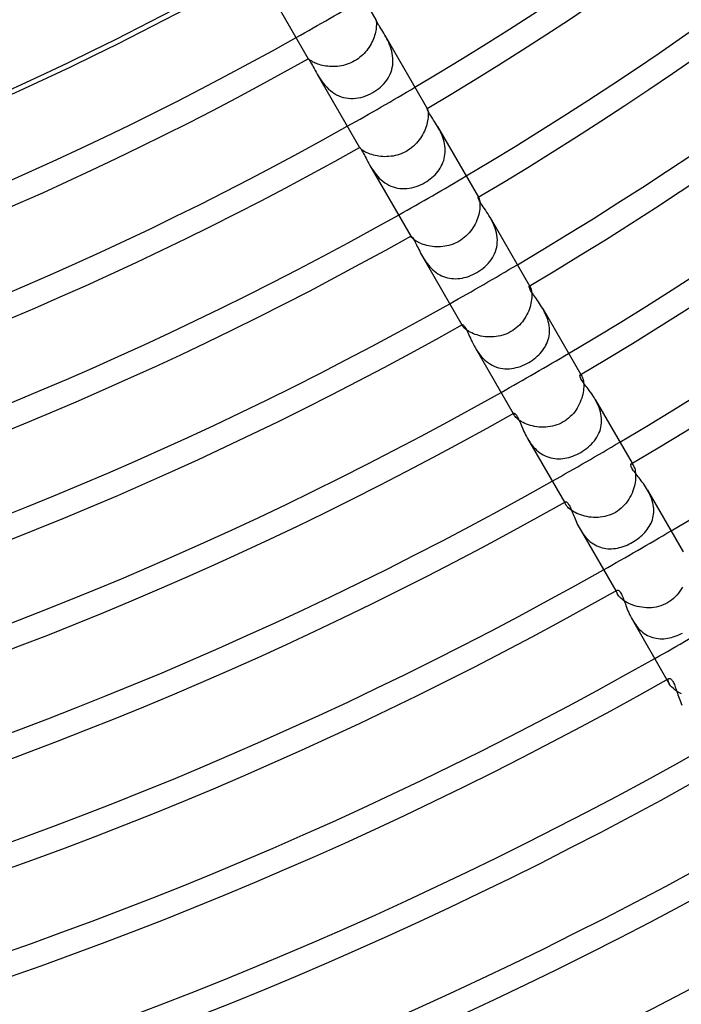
# Model space of a CAD drawing. Header units: millimetres. Extents: x -310 to 310, y -273 to 273.
# Tile 44 of 76: x 69 to 103, y -197 to -147. Entities that reach past the tile are written whole.
import ezdxf

# ---------------------------------------------------------------- set-up
doc = ezdxf.new("R2010")
doc.units = ezdxf.units.MM
doc.layers.add('HIDDEN', color=7, linetype='Continuous')
doc.layers.add('THICK', color=7, linetype='Continuous')

msp = doc.modelspace()

# ---------------------------------------------------------------- linework, layer by layer
at = {"layer": 'HIDDEN'}
for p, q in [((86.976, -146.647), (86.976, -146.647)), ((86.976, -146.647), (86.976, -146.647)), ((86.976, -146.647), (86.976, -146.647)), ((86.976, -146.647), (86.976, -146.647)), ((86.976, -146.647), (86.976, -146.647)), ((86.976, -146.647), (86.976, -146.647)), ((86.976, -146.647), (86.978, -146.651)), ((86.978, -146.651), (86.98, -146.66)), ((86.98, -146.66), (86.984, -146.675)), ((86.984, -146.675), (86.988, -146.695)), ((86.988, -146.695), (86.992, -146.721)), ((86.992, -146.721), (86.996, -146.754)), ((86.996, -146.754), (87, -146.792)), ((87, -146.792), (87.002, -146.836)), ((87.002, -146.836), (87.003, -146.886)), ((86.954, -147.288), (86.934, -147.368)), ((86.97, -147.21), (86.954, -147.288)), ((86.983, -147.136), (86.97, -147.21)), ((86.992, -147.066), (86.983, -147.136)), ((86.998, -147.001), (86.992, -147.066)), ((87.002, -146.941), (86.998, -147.001)), ((87.003, -146.886), (87.002, -146.941)), ((86.773, -147.796), (86.728, -147.883)), ((86.814, -147.709), (86.773, -147.796)), ((86.85, -147.621), (86.814, -147.709)), ((86.882, -147.535), (86.85, -147.621)), ((86.91, -147.451), (86.882, -147.535)), ((86.934, -147.368), (86.91, -147.451)), ((87.483, -147.528), (87.432, -147.436)), ((87.534, -147.622), (87.483, -147.528)), ((87.584, -147.721), (87.534, -147.622)), ((87.632, -147.823), (87.584, -147.721)), ((87.677, -147.929), (87.632, -147.823)), ((86.442, -148.297), (86.373, -148.373)), ((86.507, -148.218), (86.442, -148.297)), ((86.569, -148.136), (86.507, -148.218)), ((86.626, -148.053), (86.569, -148.136)), ((86.679, -147.968), (86.626, -148.053)), ((86.728, -147.883), (86.679, -147.968)), ((87.719, -148.038), (87.677, -147.929)), ((87.756, -148.151), (87.719, -148.038)), ((87.788, -148.267), (87.756, -148.151)), ((87.814, -148.383), (87.788, -148.267)), ((83.515, -148.65), (83.512, -148.647)), ((83.512, -148.647), (83.512, -148.647)), ((83.512, -148.647), (83.512, -148.647)), ((83.512, -148.647), (83.512, -148.647)), ((83.512, -148.647), (83.512, -148.647)), ((83.512, -148.647), (83.512, -148.647)), ((83.512, -148.647), (83.512, -148.647)), ((83.521, -148.657), (83.515, -148.65)), ((83.532, -148.668), (83.521, -148.657)), ((83.548, -148.681), (83.532, -148.668)), ((83.568, -148.698), (83.548, -148.681)), ((83.594, -148.718), (83.568, -148.698)), ((83.625, -148.74), (83.594, -148.718)), ((83.662, -148.764), (83.625, -148.74)), ((83.705, -148.789), (83.662, -148.764)), ((83.753, -148.816), (83.705, -148.789)), ((83.807, -148.843), (83.753, -148.816)), ((83.866, -148.87), (83.807, -148.843)), ((83.931, -148.897), (83.866, -148.87)), ((85.7, -148.854), (85.604, -148.894)), ((85.794, -148.808), (85.7, -148.854)), ((85.886, -148.758), (85.794, -148.808)), ((85.974, -148.704), (85.886, -148.758)), ((86.061, -148.645), (85.974, -148.704)), ((86.144, -148.583), (86.061, -148.645)), ((86.224, -148.516), (86.144, -148.583)), ((86.3, -148.446), (86.224, -148.516)), ((86.373, -148.373), (86.3, -148.446)), ((87.834, -148.502), (87.814, -148.383)), ((87.846, -148.621), (87.834, -148.502)), ((87.836, -148.979), (87.847, -148.861)), ((87.851, -148.742), (87.846, -148.621)), ((87.847, -148.861), (87.851, -148.742)), ((84.002, -148.923), (83.931, -148.897)), ((84.077, -148.948), (84.002, -148.923)), ((84.157, -148.971), (84.077, -148.948)), ((84.24, -148.992), (84.157, -148.971)), ((84.327, -149.01), (84.24, -148.992)), ((84.418, -149.025), (84.327, -149.01)), ((84.512, -149.037), (84.418, -149.025)), ((84.607, -149.046), (84.512, -149.037)), ((84.705, -149.05), (84.607, -149.046)), ((84.804, -149.051), (84.705, -149.05)), ((84.904, -149.047), (84.804, -149.051)), ((85.005, -149.039), (84.904, -149.047)), ((85.106, -149.027), (85.005, -149.039)), ((85.207, -149.01), (85.106, -149.027)), ((85.308, -148.988), (85.207, -149.01)), ((85.408, -148.961), (85.308, -148.988)), ((85.507, -148.93), (85.408, -148.961)), ((85.604, -148.894), (85.507, -148.93)), ((87.709, -149.432), (87.753, -149.323)), ((87.753, -149.323), (87.789, -149.21)), ((87.789, -149.21), (87.816, -149.096)), ((87.816, -149.096), (87.836, -148.979)), ((83.968, -149.436), (84.024, -149.532)), ((84.024, -149.532), (84.085, -149.629)), ((84.085, -149.629), (84.149, -149.727)), ((84.149, -149.727), (84.219, -149.825)), ((84.219, -149.825), (84.294, -149.923)), ((87.388, -149.927), (87.465, -149.836)), ((87.465, -149.836), (87.536, -149.74)), ((87.536, -149.74), (87.6, -149.641)), ((87.6, -149.641), (87.658, -149.538)), ((87.658, -149.538), (87.709, -149.432)), ((84.294, -149.923), (84.374, -150.019)), ((84.374, -150.019), (84.46, -150.112)), ((84.46, -150.112), (84.551, -150.2)), ((84.551, -150.2), (84.647, -150.284)), ((84.647, -150.284), (84.748, -150.361)), ((84.748, -150.361), (84.855, -150.431)), ((86.705, -150.447), (86.823, -150.382)), ((86.823, -150.382), (86.928, -150.319)), ((86.928, -150.319), (87.028, -150.25)), ((87.028, -150.25), (87.125, -150.176)), ((87.125, -150.176), (87.218, -150.098)), ((87.218, -150.098), (87.305, -150.015)), ((87.305, -150.015), (87.388, -149.927)), ((84.855, -150.431), (84.965, -150.494)), ((84.965, -150.494), (85.079, -150.548)), ((85.079, -150.548), (85.196, -150.593)), ((85.196, -150.593), (85.315, -150.63)), ((85.315, -150.63), (85.437, -150.657)), ((85.437, -150.657), (85.561, -150.675)), ((85.561, -150.675), (85.687, -150.684)), ((85.687, -150.684), (85.815, -150.684)), ((85.815, -150.684), (85.943, -150.675)), ((85.943, -150.675), (86.072, -150.658)), ((86.072, -150.658), (86.202, -150.631)), ((86.202, -150.631), (86.331, -150.597)), ((86.331, -150.597), (86.458, -150.554)), ((86.458, -150.554), (86.583, -150.504)), ((86.583, -150.504), (86.705, -150.447)), ((89.599, -151.195), (89.6, -151.195)), ((89.6, -151.195), (89.601, -151.196)), ((89.601, -151.194), (89.606, -151.203)), ((89.601, -151.196), (89.602, -151.197)), ((89.602, -151.197), (89.603, -151.198)), ((89.603, -151.198), (89.605, -151.2)), ((89.605, -151.2), (89.607, -151.203)), ((89.607, -151.203), (89.613, -151.215)), ((89.613, -151.215), (89.62, -151.234)), ((89.62, -151.234), (89.627, -151.258)), ((89.627, -151.258), (89.634, -151.289)), ((89.634, -151.289), (89.641, -151.326)), ((89.641, -151.326), (89.647, -151.369)), ((89.647, -151.369), (89.652, -151.418)), ((89.627, -151.829), (89.61, -151.912)), ((89.639, -151.749), (89.627, -151.829)), ((89.648, -151.673), (89.639, -151.749)), ((89.653, -151.601), (89.648, -151.673)), ((89.652, -151.418), (89.655, -151.473)), ((89.655, -151.534), (89.653, -151.601)), ((89.655, -151.473), (89.655, -151.534)), ((89.461, -152.362), (89.418, -152.453)), ((89.5, -152.27), (89.461, -152.362)), ((89.534, -152.179), (89.5, -152.27)), ((89.564, -152.088), (89.534, -152.179)), ((89.589, -151.999), (89.564, -152.088)), ((89.61, -151.912), (89.589, -151.999)), ((90.183, -152.204), (90.134, -152.117)), ((90.232, -152.295), (90.183, -152.204)), ((90.279, -152.389), (90.232, -152.295)), ((90.323, -152.486), (90.279, -152.389)), ((89.132, -152.893), (89.061, -152.974)), ((89.198, -152.809), (89.132, -152.893)), ((89.26, -152.723), (89.198, -152.809)), ((89.317, -152.634), (89.26, -152.723)), ((89.37, -152.544), (89.317, -152.634)), ((89.418, -152.453), (89.37, -152.544)), ((90.365, -152.586), (90.323, -152.486)), ((90.403, -152.688), (90.365, -152.586)), ((90.437, -152.793), (90.403, -152.688)), ((90.467, -152.9), (90.437, -152.793)), ((90.49, -153.008), (90.467, -152.9)), ((86.137, -153.194), (86.142, -153.203)), ((86.139, -153.195), (86.139, -153.193)), ((86.139, -153.193), (86.14, -153.193)), ((86.139, -153.196), (86.139, -153.195)), ((86.14, -153.198), (86.139, -153.196)), ((86.141, -153.2), (86.14, -153.198)), ((86.142, -153.203), (86.141, -153.2)), ((86.15, -153.214), (86.142, -153.203)), ((86.163, -153.23), (86.15, -153.214)), ((86.181, -153.249), (86.163, -153.23)), ((86.204, -153.271), (86.181, -153.249)), ((86.233, -153.296), (86.204, -153.271)), ((86.268, -153.323), (86.233, -153.296)), ((86.31, -153.352), (86.268, -153.323)), ((86.358, -153.383), (86.31, -153.352)), ((86.411, -153.415), (86.358, -153.383)), ((86.471, -153.446), (86.411, -153.415)), ((88.555, -153.382), (88.462, -153.433)), ((88.649, -153.325), (88.555, -153.382)), ((88.739, -153.263), (88.649, -153.325)), ((88.825, -153.197), (88.739, -153.263)), ((88.908, -153.126), (88.825, -153.197)), ((88.987, -153.052), (88.908, -153.126)), ((89.061, -152.974), (88.987, -153.052)), ((90.508, -153.117), (90.49, -153.008)), ((90.52, -153.226), (90.508, -153.117)), ((90.525, -153.335), (90.52, -153.226)), ((90.524, -153.445), (90.525, -153.335)), ((86.537, -153.478), (86.471, -153.446)), ((86.609, -153.508), (86.537, -153.478)), ((86.686, -153.538), (86.609, -153.508)), ((86.768, -153.565), (86.686, -153.538)), ((86.854, -153.59), (86.768, -153.565)), ((86.944, -153.612), (86.854, -153.59)), ((87.038, -153.631), (86.944, -153.612)), ((87.135, -153.646), (87.038, -153.631)), ((87.235, -153.658), (87.135, -153.646)), ((87.336, -153.666), (87.235, -153.658)), ((87.439, -153.669), (87.336, -153.666)), ((87.543, -153.667), (87.439, -153.669)), ((87.647, -153.661), (87.543, -153.667)), ((87.752, -153.65), (87.647, -153.661)), ((87.857, -153.635), (87.752, -153.65)), ((87.961, -153.614), (87.857, -153.635)), ((88.064, -153.588), (87.961, -153.614)), ((88.166, -153.557), (88.064, -153.588)), ((88.267, -153.521), (88.166, -153.557)), ((88.366, -153.479), (88.267, -153.521)), ((88.462, -153.433), (88.366, -153.479)), ((90.414, -153.968), (90.449, -153.867)), ((90.449, -153.867), (90.478, -153.764)), ((90.478, -153.764), (90.5, -153.66)), ((90.5, -153.66), (90.515, -153.553)), ((90.515, -153.553), (90.524, -153.445)), ((86.67, -154.117), (86.725, -154.211)), ((86.725, -154.211), (86.785, -154.305)), ((86.785, -154.305), (86.849, -154.401)), ((86.849, -154.401), (86.918, -154.496)), ((90.148, -154.43), (90.212, -154.344)), ((90.212, -154.344), (90.271, -154.254)), ((90.271, -154.254), (90.324, -154.162)), ((90.324, -154.162), (90.372, -154.066)), ((90.372, -154.066), (90.414, -153.968)), ((86.918, -154.496), (86.991, -154.589)), ((86.991, -154.589), (87.069, -154.68)), ((87.069, -154.68), (87.152, -154.767)), ((87.152, -154.767), (87.24, -154.85)), ((87.24, -154.85), (87.333, -154.928)), ((87.333, -154.928), (87.431, -155.001)), ((89.581, -154.939), (89.672, -154.877)), ((89.672, -154.877), (89.761, -154.812)), ((89.761, -154.812), (89.846, -154.743)), ((89.846, -154.743), (89.928, -154.67)), ((89.928, -154.67), (90.005, -154.594)), ((90.005, -154.594), (90.079, -154.514)), ((90.079, -154.514), (90.148, -154.43)), ((87.431, -155.001), (87.532, -155.066)), ((87.532, -155.066), (87.636, -155.124)), ((87.636, -155.124), (87.744, -155.174)), ((87.744, -155.174), (87.856, -155.216)), ((87.856, -155.216), (87.97, -155.25)), ((87.97, -155.25), (88.086, -155.276)), ((88.086, -155.276), (88.202, -155.294)), ((88.202, -155.294), (88.32, -155.303)), ((88.32, -155.303), (88.439, -155.304)), ((88.439, -155.304), (88.559, -155.298)), ((88.559, -155.298), (88.678, -155.284)), ((88.678, -155.284), (88.797, -155.263)), ((88.797, -155.263), (88.916, -155.234)), ((88.916, -155.234), (89.033, -155.199)), ((89.033, -155.199), (89.149, -155.158)), ((89.149, -155.158), (89.264, -155.11)), ((89.264, -155.11), (89.377, -155.056)), ((89.377, -155.056), (89.487, -154.996)), ((89.487, -154.996), (89.581, -154.939)), ((92.218, -155.746), (92.221, -155.745)), ((92.221, -155.745), (92.224, -155.747)), ((92.224, -155.747), (92.228, -155.75)), ((92.227, -155.741), (92.243, -155.769)), ((92.228, -155.75), (92.233, -155.754)), ((92.233, -155.754), (92.238, -155.761)), ((92.238, -155.761), (92.243, -155.769)), ((92.243, -155.769), (92.253, -155.79)), ((92.253, -155.79), (92.264, -155.817)), ((92.264, -155.817), (92.275, -155.852)), ((92.275, -155.852), (92.286, -155.893)), ((92.286, -155.893), (92.295, -155.942)), ((92.297, -156.364), (92.284, -156.451)), ((92.295, -155.942), (92.302, -155.997)), ((92.305, -156.28), (92.297, -156.364)), ((92.302, -155.997), (92.308, -156.058)), ((92.31, -156.2), (92.305, -156.28)), ((92.308, -156.058), (92.31, -156.126)), ((92.31, -156.126), (92.31, -156.2)), ((92.148, -156.928), (92.106, -157.025)), ((92.185, -156.83), (92.148, -156.928)), ((92.218, -156.732), (92.185, -156.83)), ((92.245, -156.636), (92.218, -156.732)), ((92.267, -156.542), (92.245, -156.636)), ((92.284, -156.451), (92.267, -156.542)), ((92.888, -156.889), (92.831, -156.788)), ((92.942, -156.995), (92.888, -156.889)), ((91.887, -157.404), (91.82, -157.493)), ((91.949, -157.312), (91.887, -157.404)), ((92.006, -157.218), (91.949, -157.312)), ((92.059, -157.122), (92.006, -157.218)), ((92.106, -157.025), (92.059, -157.122)), ((92.994, -157.103), (92.942, -156.995)), ((93.042, -157.216), (92.994, -157.103)), ((93.085, -157.332), (93.042, -157.216)), ((93.122, -157.45), (93.085, -157.332)), ((93.152, -157.57), (93.122, -157.45)), ((88.762, -157.741), (88.779, -157.769)), ((88.768, -157.742), (88.769, -157.738)), ((88.769, -157.747), (88.768, -157.742)), ((88.769, -157.738), (88.771, -157.736)), ((88.771, -157.753), (88.769, -157.747)), ((88.774, -157.761), (88.771, -157.753)), ((88.779, -157.769), (88.774, -157.761)), ((88.791, -157.788), (88.779, -157.769)), ((88.809, -157.811), (88.791, -157.788)), ((88.832, -157.836), (88.809, -157.811)), ((88.861, -157.865), (88.832, -157.836)), ((88.896, -157.895), (88.861, -157.865)), ((88.937, -157.928), (88.896, -157.895)), ((88.985, -157.962), (88.937, -157.928)), ((91.323, -157.949), (91.226, -158.009)), ((91.416, -157.885), (91.323, -157.949)), ((91.505, -157.815), (91.416, -157.885)), ((91.59, -157.741), (91.505, -157.815)), ((91.671, -157.662), (91.59, -157.741)), ((91.748, -157.579), (91.671, -157.662)), ((91.82, -157.493), (91.748, -157.579)), ((93.176, -157.691), (93.152, -157.57)), ((93.191, -157.815), (93.176, -157.691)), ((93.199, -157.937), (93.191, -157.815)), ((93.197, -158.059), (93.199, -157.937)), ((89.039, -157.997), (88.985, -157.962)), ((89.1, -158.032), (89.039, -157.997)), ((89.166, -158.067), (89.1, -158.032)), ((89.238, -158.101), (89.166, -158.067)), ((89.317, -158.134), (89.238, -158.101)), ((89.4, -158.165), (89.317, -158.134)), ((89.488, -158.193), (89.4, -158.165)), ((89.579, -158.218), (89.488, -158.193)), ((89.674, -158.24), (89.579, -158.218)), ((89.773, -158.258), (89.674, -158.24)), ((89.874, -158.272), (89.773, -158.258)), ((89.978, -158.282), (89.874, -158.272)), ((90.082, -158.288), (89.978, -158.282)), ((90.188, -158.289), (90.082, -158.288)), ((90.295, -158.284), (90.188, -158.289)), ((90.402, -158.275), (90.295, -158.284)), ((90.51, -158.261), (90.402, -158.275)), ((90.616, -158.241), (90.51, -158.261)), ((90.722, -158.216), (90.616, -158.241)), ((90.827, -158.185), (90.722, -158.216)), ((90.93, -158.149), (90.827, -158.185)), ((91.031, -158.108), (90.93, -158.149)), ((91.13, -158.061), (91.031, -158.108)), ((91.226, -158.009), (91.13, -158.061)), ((93.104, -158.529), (93.14, -158.415)), ((93.14, -158.415), (93.168, -158.298)), ((93.168, -158.298), (93.187, -158.179)), ((93.187, -158.179), (93.197, -158.059)), ((89.367, -158.789), (89.42, -158.878)), ((89.42, -158.878), (89.476, -158.967)), ((89.476, -158.967), (89.536, -159.055)), ((92.809, -159.049), (92.882, -158.952)), ((92.882, -158.952), (92.949, -158.852)), ((92.949, -158.852), (93.008, -158.747)), ((93.008, -158.747), (93.06, -158.64)), ((93.06, -158.64), (93.104, -158.529)), ((89.536, -159.055), (89.599, -159.142)), ((89.599, -159.142), (89.666, -159.227)), ((89.666, -159.227), (89.738, -159.31)), ((89.738, -159.31), (89.813, -159.39)), ((89.813, -159.39), (89.893, -159.467)), ((89.893, -159.467), (89.976, -159.538)), ((92.256, -159.541), (92.36, -159.471)), ((92.36, -159.471), (92.46, -159.395)), ((92.46, -159.395), (92.555, -159.315)), ((92.555, -159.315), (92.645, -159.231)), ((92.645, -159.231), (92.73, -159.142)), ((92.73, -159.142), (92.809, -159.049)), ((89.976, -159.538), (90.063, -159.604)), ((90.063, -159.604), (90.153, -159.665)), ((90.153, -159.665), (90.246, -159.72)), ((90.246, -159.72), (90.342, -159.769)), ((90.342, -159.769), (90.441, -159.811)), ((90.441, -159.811), (90.542, -159.846)), ((90.542, -159.846), (90.644, -159.875)), ((90.644, -159.875), (90.747, -159.897)), ((90.747, -159.897), (90.852, -159.912)), ((90.852, -159.912), (90.957, -159.92)), ((90.957, -159.92), (91.064, -159.922)), ((91.064, -159.922), (91.173, -159.918)), ((91.173, -159.918), (91.281, -159.908)), ((91.281, -159.908), (91.391, -159.891)), ((91.391, -159.891), (91.501, -159.868)), ((91.501, -159.868), (91.612, -159.838)), ((91.612, -159.838), (91.722, -159.803)), ((91.722, -159.803), (91.832, -159.762)), ((91.832, -159.762), (91.94, -159.715)), ((91.94, -159.715), (92.046, -159.664)), ((92.046, -159.664), (92.149, -159.607)), ((92.149, -159.607), (92.256, -159.541)), ((94.833, -160.299), (94.839, -160.298)), ((94.839, -160.298), (94.846, -160.3)), ((94.846, -160.3), (94.854, -160.305)), ((94.852, -160.288), (94.884, -160.343)), ((94.854, -160.305), (94.863, -160.314)), ((94.863, -160.314), (94.873, -160.327)), ((94.873, -160.327), (94.884, -160.343)), ((94.884, -160.343), (94.898, -160.37)), ((94.898, -160.37), (94.912, -160.404)), ((94.912, -160.404), (94.925, -160.445)), ((94.925, -160.445), (94.938, -160.493)), ((94.938, -160.493), (94.949, -160.548)), ((94.949, -160.548), (94.958, -160.609)), ((94.963, -160.909), (94.954, -160.997)), ((94.958, -160.609), (94.964, -160.675)), ((94.967, -160.826), (94.963, -160.909)), ((94.964, -160.675), (94.967, -160.748)), ((94.967, -160.748), (94.967, -160.826)), ((94.842, -161.47), (94.805, -161.569)), ((94.875, -161.372), (94.842, -161.47)), ((94.902, -161.275), (94.875, -161.372)), ((94.924, -161.18), (94.902, -161.275)), ((94.941, -161.087), (94.924, -161.18)), ((94.954, -160.997), (94.941, -161.087)), ((95.573, -161.54), (95.523, -161.451)), ((94.608, -161.951), (94.547, -162.042)), ((94.665, -161.858), (94.608, -161.951)), ((94.716, -161.763), (94.665, -161.858)), ((94.763, -161.666), (94.716, -161.763)), ((94.805, -161.569), (94.763, -161.666)), ((95.621, -161.631), (95.573, -161.54)), ((95.666, -161.725), (95.621, -161.631)), ((95.708, -161.821), (95.666, -161.725)), ((95.746, -161.92), (95.708, -161.821)), ((95.78, -162.02), (95.746, -161.92)), ((91.388, -162.288), (91.42, -162.343)), ((91.4, -162.289), (91.402, -162.282)), ((91.401, -162.299), (91.4, -162.289)), ((91.404, -162.311), (91.401, -162.299)), ((91.402, -162.282), (91.406, -162.277)), ((91.41, -162.326), (91.404, -162.311)), ((91.419, -162.343), (91.41, -162.326)), ((91.436, -162.37), (91.419, -162.343)), ((91.46, -162.4), (91.436, -162.37)), ((91.49, -162.433), (91.46, -162.4)), ((91.526, -162.469), (91.49, -162.433)), ((91.569, -162.507), (91.526, -162.469)), ((94.171, -162.447), (94.084, -162.515)), ((94.255, -162.374), (94.171, -162.447)), ((94.335, -162.297), (94.255, -162.374)), ((94.41, -162.215), (94.335, -162.297)), ((94.481, -162.13), (94.41, -162.215)), ((94.547, -162.042), (94.481, -162.13)), ((95.81, -162.122), (95.78, -162.02)), ((95.834, -162.226), (95.81, -162.122)), ((95.852, -162.33), (95.834, -162.226)), ((95.865, -162.434), (95.852, -162.33)), ((95.871, -162.538), (95.865, -162.434)), ((91.62, -162.546), (91.569, -162.507)), ((91.678, -162.586), (91.62, -162.546)), ((91.742, -162.627), (91.678, -162.586)), ((91.814, -162.666), (91.742, -162.627)), ((91.891, -162.705), (91.814, -162.666)), ((91.975, -162.742), (91.891, -162.705)), ((92.065, -162.776), (91.975, -162.742)), ((92.159, -162.808), (92.065, -162.776)), ((92.257, -162.836), (92.159, -162.808)), ((92.36, -162.86), (92.257, -162.836)), ((92.465, -162.88), (92.36, -162.86)), ((92.573, -162.895), (92.465, -162.88)), ((92.684, -162.905), (92.573, -162.895)), ((92.796, -162.91), (92.684, -162.905)), ((92.909, -162.91), (92.796, -162.91)), ((93.022, -162.904), (92.909, -162.91)), ((93.136, -162.892), (93.022, -162.904)), ((93.249, -162.874), (93.136, -162.892)), ((93.362, -162.85), (93.249, -162.874)), ((93.473, -162.82), (93.362, -162.85)), ((93.583, -162.784), (93.473, -162.82)), ((93.691, -162.741), (93.583, -162.784)), ((93.796, -162.692), (93.691, -162.741)), ((93.898, -162.637), (93.796, -162.692)), ((93.993, -162.579), (93.898, -162.637)), ((94.084, -162.515), (93.993, -162.579)), ((95.806, -163.046), (95.831, -162.948)), ((95.831, -162.948), (95.851, -162.847)), ((95.851, -162.847), (95.864, -162.745)), ((95.864, -162.745), (95.871, -162.642)), ((95.871, -162.642), (95.871, -162.538)), ((92.06, -163.452), (92.118, -163.55)), ((95.529, -163.59), (95.589, -163.506)), ((95.589, -163.506), (95.643, -163.419)), ((95.643, -163.419), (95.692, -163.329)), ((95.692, -163.329), (95.736, -163.237)), ((95.736, -163.237), (95.774, -163.142)), ((95.774, -163.142), (95.806, -163.046)), ((92.118, -163.55), (92.18, -163.646)), ((92.18, -163.646), (92.247, -163.742)), ((92.247, -163.742), (92.319, -163.836)), ((92.319, -163.836), (92.395, -163.926)), ((92.395, -163.926), (92.476, -164.013)), ((92.476, -164.013), (92.56, -164.094)), ((95.081, -164.036), (95.166, -163.97)), ((95.166, -163.97), (95.246, -163.9)), ((95.246, -163.9), (95.323, -163.827)), ((95.323, -163.827), (95.396, -163.751)), ((95.396, -163.751), (95.465, -163.672)), ((95.465, -163.672), (95.529, -163.59)), ((92.56, -164.094), (92.649, -164.17)), ((92.649, -164.17), (92.743, -164.24)), ((92.743, -164.24), (92.841, -164.304)), ((92.841, -164.304), (92.941, -164.36)), ((92.941, -164.36), (93.044, -164.409)), ((93.044, -164.409), (93.15, -164.449)), ((93.15, -164.449), (93.257, -164.483)), ((93.257, -164.483), (93.367, -164.508)), ((93.367, -164.508), (93.479, -164.526)), ((93.93, -164.523), (94.044, -164.505)), ((94.044, -164.505), (94.157, -164.481)), ((94.157, -164.481), (94.269, -164.451)), ((94.269, -164.451), (94.381, -164.415)), ((94.381, -164.415), (94.491, -164.373)), ((94.491, -164.373), (94.6, -164.326)), ((94.6, -164.326), (94.706, -164.273)), ((94.706, -164.273), (94.81, -164.216)), ((94.81, -164.216), (94.903, -164.16)), ((94.903, -164.16), (94.994, -164.1)), ((94.994, -164.1), (95.081, -164.036)), ((93.479, -164.526), (93.591, -164.536)), ((93.591, -164.536), (93.704, -164.539)), ((93.704, -164.539), (93.817, -164.534)), ((93.817, -164.534), (93.93, -164.523)), ((97.444, -164.854), (97.454, -164.852)), ((97.454, -164.852), (97.466, -164.854)), ((97.466, -164.854), (97.48, -164.863)), ((97.477, -164.835), (97.528, -164.923)), ((97.48, -164.863), (97.495, -164.877)), ((97.495, -164.877), (97.511, -164.897)), ((97.511, -164.897), (97.528, -164.923)), ((97.528, -164.923), (97.545, -164.957)), ((97.545, -164.957), (97.563, -164.998)), ((97.563, -164.998), (97.579, -165.046)), ((97.579, -165.046), (97.594, -165.101)), ((97.594, -165.101), (97.606, -165.164)), ((97.606, -165.164), (97.616, -165.233)), ((97.616, -165.233), (97.623, -165.307)), ((97.626, -165.472), (97.62, -165.562)), ((97.623, -165.307), (97.626, -165.387)), ((97.626, -165.387), (97.626, -165.472)), ((97.551, -165.952), (97.521, -166.053)), ((97.576, -165.852), (97.551, -165.952)), ((97.596, -165.753), (97.576, -165.852)), ((97.61, -165.657), (97.596, -165.753)), ((97.62, -165.562), (97.61, -165.657)), ((97.348, -166.456), (97.292, -166.553)), ((97.399, -166.357), (97.348, -166.456)), ((97.445, -166.257), (97.399, -166.357)), ((97.486, -166.155), (97.445, -166.257)), ((97.521, -166.053), (97.486, -166.155)), ((98.268, -166.209), (98.213, -166.109)), ((98.32, -166.311), (98.268, -166.209)), ((98.369, -166.417), (98.32, -166.311)), ((98.413, -166.526), (98.369, -166.417)), ((98.451, -166.636), (98.413, -166.526)), ((94.013, -166.835), (94.064, -166.923)), ((94.035, -166.835), (94.039, -166.824)), ((94.035, -166.852), (94.035, -166.835)), ((94.04, -166.872), (94.035, -166.852)), ((94.039, -166.824), (94.046, -166.816)), ((94.049, -166.896), (94.04, -166.872)), ((94.064, -166.923), (94.049, -166.896)), ((94.085, -166.957), (94.064, -166.923)), ((94.114, -166.994), (94.085, -166.957)), ((94.15, -167.034), (94.114, -166.994)), ((94.193, -167.076), (94.15, -167.034)), ((96.937, -166.994), (96.852, -167.07)), ((97.018, -166.913), (96.937, -166.994)), ((97.094, -166.829), (97.018, -166.913)), ((97.165, -166.74), (97.094, -166.829)), ((97.231, -166.648), (97.165, -166.74)), ((97.292, -166.553), (97.231, -166.648)), ((98.484, -166.748), (98.451, -166.636)), ((98.509, -166.861), (98.484, -166.748)), ((98.528, -166.974), (98.509, -166.861)), ((98.54, -167.089), (98.528, -166.974)), ((94.243, -167.12), (94.193, -167.076)), ((94.301, -167.165), (94.243, -167.12)), ((94.367, -167.21), (94.301, -167.165)), ((94.439, -167.254), (94.367, -167.21)), ((94.518, -167.297), (94.439, -167.254)), ((94.604, -167.338), (94.518, -167.297)), ((94.695, -167.377), (94.604, -167.338)), ((94.792, -167.412), (94.695, -167.377)), ((94.893, -167.444), (94.792, -167.412)), ((94.998, -167.471), (94.893, -167.444)), ((95.106, -167.494), (94.998, -167.471)), ((95.217, -167.513), (95.106, -167.494)), ((95.331, -167.526), (95.217, -167.513)), ((95.445, -167.533), (95.331, -167.526)), ((95.561, -167.535), (95.445, -167.533)), ((95.677, -167.531), (95.561, -167.535)), ((95.794, -167.521), (95.677, -167.531)), ((95.91, -167.504), (95.794, -167.521)), ((96.025, -167.481), (95.91, -167.504)), ((96.139, -167.451), (96.025, -167.481)), ((96.251, -167.415), (96.139, -167.451)), ((96.361, -167.372), (96.251, -167.415)), ((96.468, -167.323), (96.361, -167.372)), ((96.572, -167.267), (96.468, -167.323)), ((96.669, -167.207), (96.572, -167.267)), ((96.763, -167.141), (96.669, -167.207)), ((96.852, -167.07), (96.763, -167.141)), ((98.48, -167.641), (98.507, -167.534)), ((98.507, -167.534), (98.527, -167.425)), ((98.527, -167.425), (98.539, -167.314)), ((98.539, -167.314), (98.543, -167.202)), ((98.543, -167.202), (98.54, -167.089)), ((98.24, -168.137), (98.301, -168.044)), ((98.301, -168.044), (98.355, -167.947)), ((98.355, -167.947), (98.404, -167.848)), ((98.404, -167.848), (98.445, -167.746)), ((98.445, -167.746), (98.48, -167.641)), ((94.748, -168.109), (94.803, -168.2)), ((94.803, -168.2), (94.861, -168.29)), ((94.861, -168.29), (94.923, -168.379)), ((94.923, -168.379), (94.989, -168.465)), ((94.989, -168.465), (95.058, -168.549)), ((95.058, -168.549), (95.131, -168.628)), ((97.763, -168.628), (97.854, -168.555)), ((97.854, -168.555), (97.941, -168.478)), ((97.941, -168.478), (98.023, -168.398)), ((98.023, -168.398), (98.101, -168.314)), ((98.101, -168.314), (98.173, -168.227)), ((98.173, -168.227), (98.24, -168.137)), ((95.131, -168.628), (95.209, -168.704)), ((95.209, -168.704), (95.29, -168.775)), ((95.29, -168.775), (95.375, -168.841)), ((95.375, -168.841), (95.462, -168.901)), ((95.462, -168.901), (95.553, -168.955)), ((95.553, -168.955), (95.645, -169.002)), ((95.645, -169.002), (95.741, -169.043)), ((95.741, -169.043), (95.839, -169.078)), ((96.866, -169.079), (96.97, -169.048)), ((96.97, -169.048), (97.072, -169.012)), ((97.072, -169.012), (97.174, -168.971)), ((97.174, -168.971), (97.274, -168.926)), ((97.274, -168.926), (97.373, -168.877)), ((97.373, -168.877), (97.47, -168.824)), ((97.47, -168.824), (97.571, -168.762)), ((97.571, -168.762), (97.669, -168.697)), ((97.669, -168.697), (97.763, -168.628)), ((95.839, -169.078), (95.938, -169.106)), ((95.938, -169.106), (96.039, -169.127)), ((96.039, -169.127), (96.14, -169.142)), ((96.14, -169.142), (96.243, -169.151)), ((96.243, -169.151), (96.346, -169.153)), ((96.346, -169.153), (96.45, -169.15)), ((96.45, -169.15), (96.554, -169.14)), ((96.554, -169.14), (96.658, -169.125)), ((96.658, -169.125), (96.762, -169.104)), ((96.762, -169.104), (96.866, -169.079)), ((100.051, -169.412), (100.066, -169.408)), ((100.066, -169.408), (100.084, -169.411)), ((100.084, -169.411), (100.105, -169.423)), ((100.102, -169.382), (100.175, -169.507)), ((100.105, -169.423), (100.127, -169.442)), ((100.127, -169.442), (100.151, -169.47)), ((100.151, -169.47), (100.174, -169.507)), ((100.174, -169.507), (100.197, -169.55)), ((100.197, -169.55), (100.218, -169.601)), ((100.218, -169.601), (100.237, -169.659)), ((100.237, -169.659), (100.254, -169.726)), ((100.254, -169.726), (100.269, -169.8)), ((100.269, -169.8), (100.279, -169.881)), ((100.279, -169.881), (100.285, -169.968)), ((100.287, -170.061), (100.284, -170.159)), ((100.285, -169.968), (100.287, -170.061)), ((100.24, -170.474), (100.214, -170.582)), ((100.26, -170.366), (100.24, -170.474)), ((100.275, -170.261), (100.26, -170.366)), ((100.284, -170.159), (100.275, -170.261)), ((100.051, -171.019), (99.996, -171.125)), ((100.101, -170.911), (100.051, -171.019)), ((100.145, -170.802), (100.101, -170.911)), ((100.182, -170.692), (100.145, -170.802)), ((100.214, -170.582), (100.182, -170.692)), ((100.947, -170.849), (100.899, -170.762)), ((100.993, -170.939), (100.947, -170.849)), ((101.036, -171.031), (100.993, -170.939)), ((101.076, -171.124), (101.036, -171.031)), ((96.638, -171.382), (96.71, -171.507)), ((96.672, -171.381), (96.678, -171.364)), ((96.672, -171.405), (96.672, -171.381)), ((96.678, -171.434), (96.672, -171.405)), ((96.678, -171.364), (96.689, -171.353)), ((96.69, -171.468), (96.678, -171.434)), ((96.71, -171.507), (96.69, -171.468)), ((96.735, -171.547), (96.71, -171.507)), ((96.767, -171.589), (96.735, -171.547)), ((99.716, -171.517), (99.632, -171.605)), ((99.794, -171.425), (99.716, -171.517)), ((99.867, -171.328), (99.794, -171.425)), ((99.934, -171.228), (99.867, -171.328)), ((99.996, -171.125), (99.934, -171.228)), ((101.111, -171.219), (101.076, -171.124)), ((101.141, -171.315), (101.111, -171.219)), ((101.167, -171.412), (101.141, -171.315)), ((101.187, -171.51), (101.167, -171.412)), ((101.202, -171.609), (101.187, -171.51)), ((96.807, -171.633), (96.767, -171.589)), ((96.853, -171.679), (96.807, -171.633)), ((96.907, -171.727), (96.853, -171.679)), ((96.968, -171.775), (96.907, -171.727)), ((97.037, -171.823), (96.968, -171.775)), ((97.112, -171.869), (97.037, -171.823)), ((97.194, -171.914), (97.112, -171.869)), ((97.281, -171.957), (97.194, -171.914)), ((97.374, -171.997), (97.281, -171.957)), ((97.473, -172.033), (97.374, -171.997)), ((97.575, -172.066), (97.473, -172.033)), ((97.68, -172.094), (97.575, -172.066)), ((98.817, -172.081), (98.704, -172.11)), ((98.928, -172.046), (98.817, -172.081)), ((99.037, -172.003), (98.928, -172.046)), ((99.143, -171.955), (99.037, -172.003)), ((99.246, -171.899), (99.143, -171.955)), ((99.35, -171.835), (99.246, -171.899)), ((99.449, -171.764), (99.35, -171.835)), ((99.543, -171.687), (99.449, -171.764)), ((99.632, -171.605), (99.543, -171.687)), ((101.168, -172.183), (101.188, -172.09)), ((101.188, -172.09), (101.203, -171.996)), ((101.211, -171.707), (101.202, -171.609)), ((101.203, -171.996), (101.211, -171.9)), ((101.214, -171.804), (101.211, -171.707)), ((101.211, -171.9), (101.214, -171.804)), ((97.788, -172.118), (97.68, -172.094)), ((97.899, -172.137), (97.788, -172.118)), ((98.013, -172.151), (97.899, -172.137)), ((98.127, -172.159), (98.013, -172.151)), ((98.242, -172.161), (98.127, -172.159)), ((98.358, -172.158), (98.242, -172.161)), ((98.474, -172.148), (98.358, -172.158)), ((98.589, -172.132), (98.474, -172.148)), ((98.704, -172.11), (98.589, -172.132)), ((100.986, -172.619), (101.033, -172.536)), ((101.033, -172.536), (101.074, -172.451)), ((101.074, -172.451), (101.111, -172.363)), ((101.111, -172.363), (101.142, -172.274)), ((101.142, -172.274), (101.168, -172.183)), ((97.435, -172.762), (97.488, -172.851)), ((97.488, -172.851), (97.544, -172.938)), ((97.544, -172.938), (97.604, -173.023)), ((97.604, -173.023), (97.667, -173.105)), ((100.543, -173.136), (100.618, -173.069)), ((100.618, -173.069), (100.689, -173)), ((100.689, -173), (100.756, -172.928)), ((100.756, -172.928), (100.82, -172.854)), ((100.82, -172.854), (100.88, -172.778)), ((100.88, -172.778), (100.935, -172.699)), ((100.935, -172.699), (100.986, -172.619)), ((97.667, -173.105), (97.734, -173.185)), ((97.734, -173.185), (97.805, -173.261)), ((97.805, -173.261), (97.88, -173.334)), ((97.88, -173.334), (97.957, -173.401)), ((97.957, -173.401), (98.038, -173.463)), ((98.038, -173.463), (98.121, -173.52)), ((98.121, -173.52), (98.207, -173.571)), ((98.207, -173.571), (98.296, -173.617)), ((99.749, -173.612), (99.846, -173.572)), ((99.846, -173.572), (99.942, -173.528)), ((99.942, -173.528), (100.036, -173.48)), ((100.036, -173.48), (100.129, -173.429)), ((100.129, -173.429), (100.217, -173.376)), ((100.217, -173.376), (100.302, -173.32)), ((100.302, -173.32), (100.385, -173.262)), ((100.385, -173.262), (100.466, -173.2)), ((100.466, -173.2), (100.543, -173.136)), ((98.296, -173.617), (98.387, -173.656)), ((98.387, -173.656), (98.479, -173.689)), ((98.479, -173.689), (98.572, -173.717)), ((98.572, -173.717), (98.667, -173.738)), ((98.667, -173.738), (98.764, -173.753)), ((98.764, -173.753), (98.861, -173.762)), ((98.861, -173.762), (98.959, -173.766)), ((98.959, -173.766), (99.057, -173.764)), ((99.057, -173.764), (99.156, -173.757)), ((99.156, -173.757), (99.255, -173.745)), ((99.255, -173.745), (99.354, -173.728)), ((99.354, -173.728), (99.453, -173.706)), ((99.453, -173.706), (99.552, -173.679)), ((99.552, -173.679), (99.651, -173.647)), ((99.651, -173.647), (99.749, -173.612)), ((99.263, -175.929), (99.36, -176.096)), ((99.311, -175.958), (99.312, -175.926)), ((99.317, -175.997), (99.311, -175.958)), ((99.312, -175.926), (99.321, -175.902)), ((99.333, -176.043), (99.317, -175.997)), ((99.321, -175.902), (99.336, -175.887)), ((99.359, -176.096), (99.333, -176.043)), ((99.39, -176.143), (99.359, -176.096)), ((102.482, -176.039), (102.403, -176.135)), ((102.555, -175.938), (102.482, -176.039)), ((102.622, -175.833), (102.555, -175.938)), ((102.683, -175.725), (102.622, -175.833)), ((99.429, -176.194), (99.39, -176.143)), ((99.476, -176.247), (99.429, -176.194)), ((99.531, -176.301), (99.476, -176.247)), ((99.595, -176.355), (99.531, -176.301)), ((99.668, -176.41), (99.595, -176.355)), ((99.748, -176.464), (99.668, -176.41)), ((99.835, -176.515), (99.748, -176.464)), ((99.929, -176.563), (99.835, -176.515)), ((100.03, -176.609), (99.929, -176.563)), ((100.136, -176.65), (100.03, -176.609)), ((101.811, -176.593), (101.697, -176.644)), ((101.922, -176.534), (101.811, -176.593)), ((102.028, -176.467), (101.922, -176.534)), ((102.13, -176.394), (102.028, -176.467)), ((102.227, -176.314), (102.13, -176.394)), ((102.318, -176.227), (102.227, -176.314)), ((102.403, -176.135), (102.318, -176.227)), ((100.246, -176.687), (100.136, -176.65)), ((100.36, -176.719), (100.246, -176.687)), ((100.477, -176.745), (100.36, -176.719)), ((100.597, -176.766), (100.477, -176.745)), ((100.719, -176.78), (100.597, -176.766)), ((100.843, -176.788), (100.719, -176.78)), ((100.967, -176.79), (100.843, -176.788)), ((101.091, -176.784), (100.967, -176.79)), ((101.215, -176.771), (101.091, -176.784)), ((101.338, -176.751), (101.215, -176.771)), ((101.46, -176.723), (101.338, -176.751)), ((101.58, -176.687), (101.46, -176.723)), ((101.697, -176.644), (101.58, -176.687)), ((100.119, -177.411), (100.172, -177.5)), ((100.172, -177.5), (100.228, -177.586)), ((100.228, -177.586), (100.289, -177.671)), ((100.289, -177.671), (100.353, -177.753)), ((100.353, -177.753), (100.42, -177.831)), ((100.42, -177.831), (100.491, -177.905)), ((100.491, -177.905), (100.565, -177.975)), ((100.565, -177.975), (100.642, -178.04)), ((100.642, -178.04), (100.722, -178.1)), ((100.722, -178.1), (100.806, -178.154)), ((102.506, -178.174), (102.601, -178.13)), ((102.601, -178.13), (102.695, -178.083)), ((100.806, -178.154), (100.892, -178.203)), ((100.892, -178.203), (100.979, -178.245)), ((100.979, -178.245), (101.068, -178.282)), ((101.068, -178.282), (101.159, -178.312)), ((101.159, -178.312), (101.252, -178.337)), ((101.252, -178.337), (101.346, -178.355)), ((101.346, -178.355), (101.441, -178.368)), ((101.441, -178.368), (101.536, -178.376)), ((101.536, -178.376), (101.633, -178.378)), ((101.633, -178.378), (101.73, -178.374)), ((101.73, -178.374), (101.827, -178.365)), ((101.827, -178.365), (101.924, -178.352)), ((101.924, -178.352), (102.022, -178.333)), ((102.022, -178.333), (102.12, -178.31)), ((102.12, -178.31), (102.217, -178.282)), ((102.217, -178.282), (102.314, -178.25)), ((102.314, -178.25), (102.41, -178.214)), ((102.41, -178.214), (102.506, -178.174)), ((101.888, -180.475), (102.011, -180.688)), ((101.951, -180.492), (101.957, -180.459)), ((101.953, -180.532), (101.951, -180.492)), ((101.962, -180.578), (101.953, -180.532)), ((101.957, -180.459), (101.97, -180.435)), ((101.982, -180.63), (101.962, -180.578)), ((101.97, -180.435), (101.988, -180.419)), ((102.011, -180.688), (101.982, -180.63)), ((102.045, -180.742), (102.011, -180.688)), ((102.089, -180.799), (102.045, -180.742)), ((102.141, -180.857), (102.089, -180.799)), ((102.202, -180.916), (102.141, -180.857)), ((102.272, -180.976), (102.202, -180.916)), ((102.351, -181.035), (102.272, -180.976)), ((102.438, -181.092), (102.351, -181.035)), ((102.532, -181.147), (102.438, -181.092)), ((102.633, -181.198), (102.532, -181.147))]:
    msp.add_line(p, q, dxfattribs=at)
for radius, start, end in [(169.25, 299.32291, 300.6771), (174.5, 299.34331, 300.6567), (179.75, 299.36244, 300.6375), (185, 299.38055, 300.6194), (190.25, 299.39768, 300.60232), (195.5, 299.41384, 300.58617), (200.75, 299.42919, 300.57081), (206, 299.44375, 300.55626)]:
    msp.add_arc((0, 0), radius, start, end, dxfattribs=at)
at = {"layer": 'THICK'}
for p, q in [((84.718, -142.736), (86.976, -146.647)), ((81.254, -144.736), (83.512, -148.647)), ((86.977, -146.651), (86.976, -146.647)), ((86.982, -146.663), (86.977, -146.651)), ((86.989, -146.682), (86.982, -146.663)), ((87.002, -146.71), (86.989, -146.682)), ((87.018, -146.745), (87.002, -146.71)), ((87.041, -146.787), (87.018, -146.745)), ((87.068, -146.836), (87.041, -146.787)), ((87.1, -146.891), (87.068, -146.836)), ((87.137, -146.953), (87.1, -146.891)), ((87.178, -147.02), (87.137, -146.953)), ((87.224, -147.094), (87.178, -147.02)), ((87.273, -147.173), (87.224, -147.094)), ((87.324, -147.256), (87.273, -147.173)), ((87.377, -147.344), (87.324, -147.256)), ((87.431, -147.435), (87.377, -147.344)), ((87.431, -147.435), (89.601, -151.194)), ((83.512, -148.647), (83.516, -148.651)), ((83.516, -148.651), (83.525, -148.662)), ((83.525, -148.662), (83.541, -148.682)), ((83.541, -148.682), (83.561, -148.711)), ((83.561, -148.711), (83.586, -148.749)), ((83.586, -148.749), (83.615, -148.796)), ((83.615, -148.796), (83.648, -148.852)), ((83.648, -148.852), (83.684, -148.916)), ((83.684, -148.916), (83.724, -148.989)), ((83.724, -148.989), (83.766, -149.068)), ((83.766, -149.068), (83.812, -149.154)), ((83.812, -149.154), (83.86, -149.244)), ((83.86, -149.244), (83.912, -149.338)), ((83.912, -149.338), (83.967, -149.435)), ((83.967, -149.435), (86.137, -153.194)), ((89.598, -151.2), (89.599, -151.195)), ((89.599, -151.211), (89.598, -151.2)), ((89.604, -151.228), (89.599, -151.211)), ((89.613, -151.252), (89.604, -151.228)), ((89.625, -151.282), (89.613, -151.252)), ((89.643, -151.318), (89.625, -151.282)), ((89.665, -151.361), (89.643, -151.318)), ((89.692, -151.41), (89.665, -151.361)), ((89.724, -151.464), (89.692, -151.41)), ((89.76, -151.523), (89.724, -151.464)), ((89.8, -151.585), (89.76, -151.523)), ((89.842, -151.651), (89.8, -151.585)), ((89.887, -151.721), (89.842, -151.651)), ((89.934, -151.793), (89.887, -151.721)), ((89.983, -151.868), (89.934, -151.793)), ((90.032, -151.948), (89.983, -151.868)), ((90.083, -152.03), (90.032, -151.948)), ((90.134, -152.117), (90.083, -152.03)), ((90.134, -152.117), (92.227, -155.741)), ((86.14, -153.193), (86.146, -153.195)), ((86.146, -153.195), (86.157, -153.205)), ((86.157, -153.205), (86.174, -153.223)), ((86.174, -153.223), (86.194, -153.25)), ((86.194, -153.25), (86.219, -153.285)), ((86.219, -153.285), (86.247, -153.328)), ((86.247, -153.328), (86.278, -153.38)), ((86.278, -153.38), (86.313, -153.441)), ((86.313, -153.441), (86.349, -153.509)), ((86.349, -153.509), (86.388, -153.583)), ((86.388, -153.583), (86.429, -153.663)), ((86.429, -153.663), (86.472, -153.747)), ((86.472, -153.747), (86.517, -153.835)), ((86.517, -153.835), (86.565, -153.926)), ((86.565, -153.926), (86.615, -154.02)), ((86.615, -154.02), (86.67, -154.117)), ((86.67, -154.117), (88.762, -157.741)), ((92.215, -155.753), (92.218, -155.746)), ((92.215, -155.768), (92.215, -155.753)), ((92.22, -155.791), (92.215, -155.768)), ((92.23, -155.822), (92.22, -155.791)), ((92.246, -155.861), (92.23, -155.822)), ((92.269, -155.907), (92.246, -155.861)), ((92.298, -155.96), (92.269, -155.907)), ((92.333, -156.019), (92.298, -155.96)), ((92.373, -156.084), (92.333, -156.019)), ((92.42, -156.155), (92.373, -156.084)), ((92.472, -156.233), (92.42, -156.155)), ((92.527, -156.315), (92.472, -156.233)), ((92.586, -156.401), (92.527, -156.315)), ((92.646, -156.492), (92.586, -156.401)), ((92.708, -156.587), (92.646, -156.492)), ((92.77, -156.685), (92.708, -156.587)), ((92.831, -156.788), (92.77, -156.685)), ((92.831, -156.788), (94.852, -160.288)), ((88.771, -157.736), (88.778, -157.736)), ((88.778, -157.736), (88.789, -157.742)), ((88.789, -157.742), (88.804, -157.755)), ((88.804, -157.755), (88.822, -157.774)), ((88.822, -157.774), (88.843, -157.801)), ((88.843, -157.801), (88.868, -157.835)), ((88.868, -157.835), (88.895, -157.877)), ((88.895, -157.877), (88.926, -157.928)), ((88.926, -157.928), (88.958, -157.986)), ((88.958, -157.986), (88.991, -158.049)), ((88.991, -158.049), (89.026, -158.118)), ((89.026, -158.118), (89.062, -158.191)), ((89.062, -158.191), (89.099, -158.268)), ((89.099, -158.268), (89.138, -158.349)), ((89.138, -158.349), (89.179, -158.433)), ((89.179, -158.433), (89.222, -158.519)), ((89.222, -158.519), (89.268, -158.607)), ((89.268, -158.607), (89.316, -158.698)), ((89.316, -158.698), (89.367, -158.789)), ((89.367, -158.789), (91.388, -162.288)), ((94.825, -160.32), (94.828, -160.306)), ((94.827, -160.339), (94.825, -160.32)), ((94.833, -160.365), (94.827, -160.339)), ((94.828, -160.306), (94.833, -160.299)), ((94.843, -160.396), (94.833, -160.365)), ((94.859, -160.433), (94.843, -160.396)), ((94.879, -160.475), (94.859, -160.433)), ((94.904, -160.521), (94.879, -160.475)), ((94.935, -160.573), (94.904, -160.521)), ((94.97, -160.629), (94.935, -160.573)), ((95.01, -160.689), (94.97, -160.629)), ((95.054, -160.752), (95.01, -160.689)), ((95.1, -160.818), (95.054, -160.752)), ((95.149, -160.888), (95.1, -160.818)), ((95.201, -160.96), (95.149, -160.888)), ((95.253, -161.034), (95.201, -160.96)), ((95.307, -161.111), (95.253, -161.034)), ((95.361, -161.192), (95.307, -161.111)), ((95.416, -161.275), (95.361, -161.192)), ((95.47, -161.361), (95.416, -161.275)), ((95.523, -161.451), (95.47, -161.361)), ((95.524, -161.452), (97.477, -164.835)), ((91.406, -162.277), (91.415, -162.276)), ((91.415, -162.276), (91.428, -162.281)), ((91.428, -162.281), (91.444, -162.292)), ((91.444, -162.292), (91.464, -162.31)), ((91.464, -162.31), (91.486, -162.336)), ((91.486, -162.336), (91.512, -162.369)), ((91.512, -162.369), (91.539, -162.41)), ((91.539, -162.41), (91.568, -162.458)), ((91.568, -162.458), (91.599, -162.514)), ((91.599, -162.514), (91.631, -162.576)), ((91.631, -162.576), (91.665, -162.645)), ((91.665, -162.645), (91.701, -162.72)), ((91.701, -162.72), (91.738, -162.801)), ((91.738, -162.801), (91.777, -162.886)), ((91.777, -162.886), (91.817, -162.975)), ((91.817, -162.975), (91.86, -163.067)), ((91.86, -163.067), (91.906, -163.161)), ((91.906, -163.161), (91.954, -163.257)), ((91.954, -163.257), (92.005, -163.355)), ((92.005, -163.355), (92.06, -163.452)), ((92.06, -163.452), (94.013, -166.835)), ((97.432, -164.878), (97.436, -164.863)), ((97.432, -164.899), (97.432, -164.878)), ((97.437, -164.927), (97.432, -164.899)), ((97.436, -164.863), (97.444, -164.854)), ((97.447, -164.96), (97.437, -164.927)), ((97.463, -165.001), (97.447, -164.96)), ((97.486, -165.048), (97.463, -165.001)), ((97.516, -165.101), (97.486, -165.048)), ((97.552, -165.16), (97.516, -165.101)), ((97.593, -165.221), (97.552, -165.16)), ((97.639, -165.287), (97.593, -165.221)), ((97.688, -165.355), (97.639, -165.287)), ((97.74, -165.425), (97.688, -165.355)), ((97.795, -165.499), (97.74, -165.425)), ((97.852, -165.575), (97.795, -165.499)), ((97.912, -165.655), (97.852, -165.575)), ((97.972, -165.739), (97.912, -165.655)), ((98.033, -165.826), (97.972, -165.739)), ((98.094, -165.917), (98.033, -165.826)), ((98.154, -166.012), (98.094, -165.917)), ((98.213, -166.109), (98.154, -166.012)), ((98.213, -166.11), (100.102, -169.382)), ((94.046, -166.816), (94.056, -166.814)), ((94.056, -166.814), (94.07, -166.817)), ((94.07, -166.817), (94.086, -166.825)), ((94.086, -166.825), (94.106, -166.84)), ((94.106, -166.84), (94.127, -166.861)), ((94.127, -166.861), (94.151, -166.889)), ((94.151, -166.889), (94.176, -166.924)), ((94.176, -166.924), (94.202, -166.964)), ((94.202, -166.964), (94.229, -167.011)), ((94.229, -167.011), (94.258, -167.065)), ((94.258, -167.065), (94.287, -167.124)), ((94.287, -167.124), (94.318, -167.189)), ((94.318, -167.189), (94.349, -167.259)), ((94.349, -167.259), (94.382, -167.334)), ((94.382, -167.334), (94.415, -167.411)), ((94.415, -167.411), (94.45, -167.492)), ((94.45, -167.492), (94.486, -167.576)), ((94.486, -167.576), (94.524, -167.662)), ((94.524, -167.662), (94.563, -167.749)), ((94.563, -167.749), (94.605, -167.838)), ((94.605, -167.838), (94.65, -167.928)), ((94.65, -167.928), (94.698, -168.018)), ((94.698, -168.018), (94.748, -168.109)), ((94.749, -168.11), (96.638, -171.382)), ((100.033, -169.452), (100.036, -169.434)), ((100.034, -169.476), (100.033, -169.452)), ((100.04, -169.504), (100.034, -169.476)), ((100.036, -169.434), (100.042, -169.42)), ((100.05, -169.537), (100.04, -169.504)), ((100.042, -169.42), (100.051, -169.412)), ((100.065, -169.575), (100.05, -169.537)), ((100.086, -169.619), (100.065, -169.575)), ((100.113, -169.667), (100.086, -169.619)), ((100.145, -169.718), (100.113, -169.667)), ((100.181, -169.771), (100.145, -169.718)), ((100.221, -169.827), (100.181, -169.771)), ((100.264, -169.885), (100.221, -169.827)), ((100.309, -169.945), (100.264, -169.885)), ((100.357, -170.006), (100.309, -169.945)), ((100.408, -170.07), (100.357, -170.006)), ((100.46, -170.136), (100.408, -170.07)), ((100.514, -170.205), (100.46, -170.136)), ((100.569, -170.276), (100.514, -170.205)), ((100.625, -170.35), (100.569, -170.276)), ((100.681, -170.427), (100.625, -170.35)), ((100.737, -170.507), (100.681, -170.427)), ((100.792, -170.589), (100.737, -170.507)), ((100.846, -170.674), (100.792, -170.589)), ((100.899, -170.762), (100.846, -170.674)), ((100.899, -170.763), (102.727, -173.929)), ((96.689, -171.353), (96.702, -171.349)), ((96.702, -171.349), (96.717, -171.351)), ((96.717, -171.351), (96.735, -171.358)), ((96.735, -171.358), (96.756, -171.372)), ((96.756, -171.372), (96.778, -171.392)), ((96.778, -171.392), (96.802, -171.418)), ((96.802, -171.418), (96.826, -171.45)), ((96.826, -171.45), (96.852, -171.489)), ((96.852, -171.489), (96.879, -171.534)), ((96.879, -171.534), (96.906, -171.585)), ((96.906, -171.585), (96.934, -171.642)), ((96.934, -171.642), (96.963, -171.704)), ((96.963, -171.704), (96.992, -171.771)), ((96.992, -171.771), (97.021, -171.842)), ((97.021, -171.842), (97.051, -171.916)), ((97.051, -171.916), (97.082, -171.993)), ((97.082, -171.993), (97.113, -172.072)), ((97.113, -172.072), (97.146, -172.153)), ((97.146, -172.153), (97.18, -172.236)), ((97.18, -172.236), (97.217, -172.321)), ((97.217, -172.321), (97.255, -172.408)), ((97.255, -172.408), (97.296, -172.496)), ((97.296, -172.496), (97.339, -172.584)), ((97.339, -172.584), (97.385, -172.673)), ((97.385, -172.673), (97.435, -172.762)), ((97.435, -172.763), (99.263, -175.929)), ((99.336, -175.887), (99.353, -175.882)), ((99.353, -175.882), (99.372, -175.883)), ((99.372, -175.883), (99.394, -175.892)), ((99.394, -175.892), (99.418, -175.907)), ((99.418, -175.907), (99.443, -175.929)), ((99.443, -175.929), (99.47, -175.959)), ((99.47, -175.959), (99.497, -175.996)), ((99.497, -175.996), (99.526, -176.04)), ((99.526, -176.04), (99.554, -176.092)), ((99.554, -176.092), (99.583, -176.15)), ((99.583, -176.15), (99.612, -176.215)), ((99.612, -176.215), (99.641, -176.283)), ((99.641, -176.283), (99.67, -176.356)), ((99.67, -176.356), (99.699, -176.432)), ((99.699, -176.432), (99.728, -176.512)), ((99.728, -176.512), (99.758, -176.593)), ((99.758, -176.593), (99.789, -176.677)), ((99.789, -176.677), (99.822, -176.764)), ((99.822, -176.764), (99.856, -176.854)), ((99.856, -176.854), (99.893, -176.945)), ((99.893, -176.945), (99.932, -177.037)), ((99.932, -177.037), (99.974, -177.131)), ((99.974, -177.131), (100.019, -177.225)), ((100.019, -177.225), (100.068, -177.319)), ((100.068, -177.319), (100.119, -177.411)), ((100.12, -177.412), (101.888, -180.475)), ((101.988, -180.419), (102.003, -180.413)), ((102.003, -180.413), (102.019, -180.411)), ((102.019, -180.411), (102.036, -180.414)), ((102.036, -180.414), (102.056, -180.42)), ((102.056, -180.42), (102.076, -180.432)), ((102.076, -180.432), (102.098, -180.449)), ((102.098, -180.449), (102.121, -180.471)), ((102.121, -180.471), (102.145, -180.499)), ((102.145, -180.499), (102.169, -180.533)), ((102.169, -180.533), (102.195, -180.573)), ((102.195, -180.573), (102.22, -180.62)), ((102.22, -180.62), (102.244, -180.671)), ((102.244, -180.671), (102.269, -180.728)), ((102.269, -180.728), (102.294, -180.789)), ((102.294, -180.789), (102.319, -180.855)), ((102.319, -180.855), (102.344, -180.926)), ((102.344, -180.926), (102.37, -181.001)), ((102.37, -181.001), (102.397, -181.079)), ((102.397, -181.079), (102.424, -181.16)), ((102.424, -181.16), (102.452, -181.244)), ((102.452, -181.244), (102.482, -181.33)), ((102.482, -181.33), (102.513, -181.419)), ((102.513, -181.419), (102.547, -181.508)), ((102.547, -181.508), (102.582, -181.6)), ((102.582, -181.6), (102.62, -181.691)), ((102.62, -181.691), (102.661, -181.783))]:
    msp.add_line(p, q, dxfattribs=at)
for radius, start, end in [(174.5, 300.6567, 359.34328), (175.75, 300.65114, 359.34883), (179.75, 300.6375, 359.36247), (181, 300.63, 359.37003), (185, 300.6194, 359.38058), (186.25, 300.60863, 359.39135), (190.25, 300.60232, 359.39765), (191.5, 300.58708, 359.41289), (195.5, 300.58617, 359.41386), (196.75, 300.56537, 359.43466), (200.75, 300.57081, 359.42916), (150.5, 240.76141, 299.23857), (161, 240.71179, 299.28825), (165.25, 240.69346, 299.30652), (165, 240.69449, 299.30549), (169.25, 240.67707, 299.32291), (170.5, 240.67209, 299.32789), (174.5, 240.65667, 299.34331), (175.75, 240.65112, 299.34887), (179.75, 240.63754, 299.36244), (181, 240.62997, 299.37001), (185, 240.61943, 299.38055), (186.25, 240.60866, 299.39138), (190.25, 240.60236, 299.39768), (191.5, 240.58712, 299.41286), (195.5, 240.58614, 299.41384), (196.75, 240.56534, 299.43464), (200.75, 240.57084, 299.42919), (202, 240.5434, 299.45664), (206, 240.55629, 299.44375), (207.25, 240.52111, 299.47887), (211.25, 240.54243, 299.45756), (212.5, 240.49854, 299.5015), (216.5, 240.5293, 299.47068), (217.75, 240.47556, 299.52448), (221.75, 240.51676, 299.48322), (223, 240.45213, 299.54785)]:
    msp.add_arc((0, 0), radius, start, end, dxfattribs=at)

doc.saveas('drawing.dxf')
